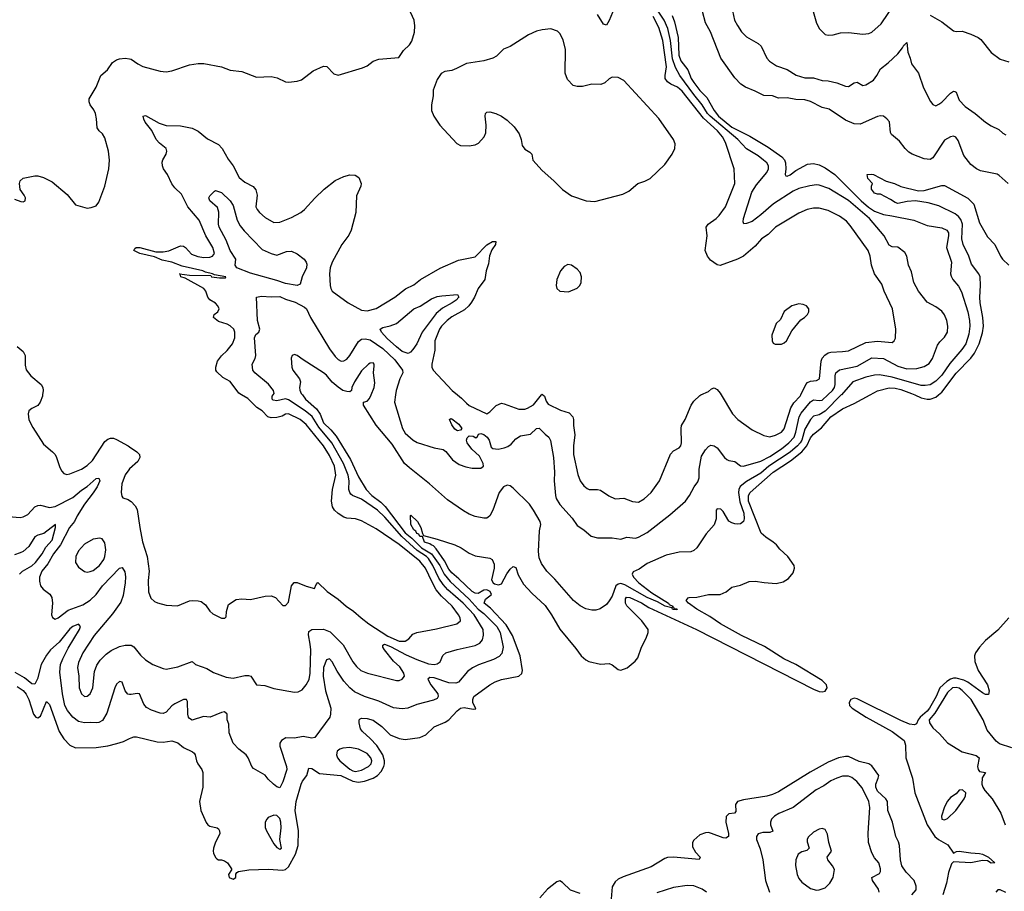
# Model space of a CAD drawing. Header units: inches. Extents: x 1473912 to 1647258, y 640388 to 773423.
# Tile 223 of 256: x 1489246 to 1495999, y 726595 to 732573. Entities that reach past the tile are written whole.
import ezdxf

# ---------------------------------------------------------------- set-up
doc = ezdxf.new("R2010")
doc.units = ezdxf.units.IN
doc.header["$MEASUREMENT"] = 0
for name, color, linetype in [('B4782', 7, 'Continuous'), ('B4783', 7, 'Continuous'), ('B4792', 7, 'Continuous'), ('B4793', 7, 'Continuous')]:
    doc.layers.add(name, color=color, linetype=linetype)

msp = doc.modelspace()

# ---------------------------------------------------------------- linework, layer by layer
at = {"layer": 'B4782', "color": 5}
for points, elevation in [([(1489403.7, 730000), (1489402.6, 729990), (1489387.2, 729950), (1489370, 729927.4), (1489330, 729906), (1489310.1, 729889.9), (1489304.3, 729870), (1489309.5, 729829.5), (1489336.2, 729776.2), (1489410, 729660.9), (1489472.4, 729610), (1489488.5, 729590), (1489499.5, 729570), (1489522, 729502), (1489535.8, 729475.8), (1489550, 729460.7), (1489570, 729453.4), (1489590, 729458.4), (1489670, 729491.2), (1489710, 729515.9), (1489745, 729550), (1489830, 729678.7), (1489850, 729696), (1489870, 729702.7), (1489890, 729702.7), (1489910, 729694), (1489990.4, 729650), (1490000, 729643.4)], 780), ([(1490000, 729491.9), (1489993.7, 729486.3), (1489969.4, 729450.6), (1489947.4, 729390), (1489941.6, 729330), (1489945.8, 729305.8), (1489953.7, 729293.7), (1489990, 729282), (1490000, 729274.9)], 780), ([(1489170, 729166), (1489250, 729159.3), (1489270, 729162.7), (1489301.8, 729178.2), (1489350, 729231.1), (1489370, 729241.5), (1489390, 729242.9), (1489450, 729226.8), (1489490, 729234.6), (1489610, 729295.9), (1489670, 729346.3), (1489710, 729370.6), (1489770, 729425), (1489790, 729428.5), (1489795.4, 729410), (1489777.3, 729370), (1489751.3, 729328.7), (1489690.7, 729250), (1489640.2, 729170), (1489621.7, 729130), (1489588.1, 729090), (1489526.2, 728970), (1489478.9, 728910), (1489438.6, 728841.4), (1489399, 728790), (1489382.6, 728750), (1489382.4, 728722.4), (1489389.2, 728689.2), (1489407.1, 728667.1), (1489452.5, 728632.5), (1489467, 728610), (1489470.3, 728570.3), (1489464.9, 728490), (1489472.4, 728472.4), (1489490, 728461.6), (1489510, 728470.4), (1489577.9, 728522.1), (1489679.3, 728560.7), (1489730, 728590.8), (1489770.3, 728629.7), (1489814.5, 728690), (1489930, 728810.3), (1489950, 728814.9), (1489966.4, 728786.4), (1489971.5, 728751.5), (1489970.7, 728710), (1489956.4, 728623.6), (1489941, 728579), (1489882.6, 728497.4), (1489757.7, 728350), (1489679.2, 728230), (1489650, 728163.7), (1489642.9, 728130), (1489651.3, 728070), (1489655, 727990), (1489669.5, 727949.5), (1489690, 727931.7), (1489710, 727932.9), (1489729.8, 727950.2), (1489739.3, 727970), (1489747, 727990), (1489758.3, 728101.7), (1489775.2, 728144.8), (1489799, 728181), (1489839.7, 728220.3), (1489874.7, 728245.3), (1489930, 728272.8), (1489970, 728283.5), (1490000, 728282.7)], 760), ([(1489246, 728770), (1489265.4, 728790), (1489330, 728827.8), (1489355.6, 728850), (1489400.1, 728910), (1489425.8, 728954.2), (1489470, 729002.8), (1489492.8, 729090), (1489490.8, 729110.8), (1489411.4, 729048.6), (1489370, 729037.3), (1489350, 729025.8), (1489310, 728960.6), (1489270, 728926.4), (1489250, 728916.3), (1489210, 728903.5)], 740), ([(1490000, 727945.2), (1489987, 727947), (1489969.1, 727970), (1489950.2, 728030.2), (1489930, 728034.4), (1489910, 728014.9), (1489898, 727990), (1489843.3, 727816.7), (1489814.7, 727765.3), (1489790, 727752.1), (1489770, 727749.3), (1489730, 727753.4), (1489690, 727750.2), (1489650, 727759.2), (1489610, 727790.2), (1489575.2, 727835.2), (1489556, 727870), (1489539.1, 727950), (1489521.9, 728098.1), (1489527.2, 728150), (1489541.9, 728190), (1489578.2, 728261.8), (1489656.3, 728390), (1489662.6, 728410), (1489650, 728426.4), (1489610, 728411.8), (1489590, 728394.3), (1489516, 728304), (1489458.1, 728250), (1489430, 728214.6), (1489394.2, 728150), (1489367.4, 728052.6), (1489350, 728015.8), (1489330, 728017.6), (1489278.3, 728058.3), (1489215.9, 728095.9)], 740), ([(1489230, 728000.3), (1489270, 727971.1), (1489290, 727947.6), (1489309.7, 727910), (1489340.4, 727810), (1489357, 727790), (1489370, 727784.2), (1489390, 727795.5), (1489430, 727895.5), (1489450, 727874.9), (1489515.9, 727690), (1489550, 727640.6), (1489590, 727597.5), (1489630, 727579.3), (1489770, 727582), (1489850, 727593), (1489912.3, 727607.7), (1489958.6, 727621.4), (1490000, 727642.2)], 720)]:
    msp.add_lwpolyline(points, dxfattribs=dict(at, elevation=elevation))
at = {"layer": 'B4782', "color": 5, "elevation": 780}
msp.add_lwpolyline([(1489796.9, 729016.9), (1489750, 729009.7), (1489690, 728976.4), (1489650, 728931.1), (1489630.2, 728890), (1489629, 728850), (1489650, 728817), (1489690, 728787.6), (1489710, 728783.6), (1489730, 728787.2), (1489750, 728795.9), (1489794.4, 728830), (1489824, 728870), (1489831.2, 728890), (1489836.5, 728936.5), (1489830, 728984), (1489811.3, 729011.3)], close=True, dxfattribs=at)
at = {"layer": 'B4783', "color": 5}
for points, elevation in [([(1489210, 731342.6), (1489254.7, 731325.3), (1489270, 731324.4), (1489284, 731330), (1489285.1, 731350), (1489276.9, 731370), (1489249.2, 731409.2), (1489244.5, 731450), (1489250, 731468.2), (1489270, 731484.9), (1489350, 731502), (1489370, 731502.3), (1489410, 731491.6), (1489470, 731461.1), (1489572.8, 731372.8), (1489630, 731304), (1489710, 731280.5), (1489735.9, 731284.1), (1489770, 731296.3), (1489790, 731321), (1489829.8, 731430.2), (1489857.7, 731550), (1489862.7, 731610), (1489855, 731670), (1489830, 731762.7), (1489814.7, 731790), (1489791.4, 731811.4), (1489778.7, 731830), (1489773.6, 731893.6), (1489765.7, 731930), (1489754.9, 731954.9), (1489729.7, 731990), (1489722, 732010), (1489723.1, 732030), (1489770.9, 732110), (1489802.9, 732190), (1489849.4, 732230), (1489881.8, 732278.2), (1489910, 732296.5), (1489930, 732303.6), (1489970, 732307.9), (1490000, 732303.7)], 820), ([(1489230, 730331.3), (1489270, 730296.5), (1489283.2, 730270), (1489282.8, 730202.7), (1489291.5, 730171.5), (1489323.1, 730130), (1489394.6, 730070), (1489404, 730050), (1489406.9, 730030), (1489403.7, 730000)], 780)]:
    msp.add_lwpolyline(points, dxfattribs=dict(at, elevation=elevation))
at = {"layer": 'B4792', "color": 5}
for points, elevation in [([(1490000, 729274.9), (1490010, 729267.7), (1490039.3, 729239.3), (1490052.8, 729212.8), (1490069.2, 729089.2), (1490088.9, 728991.1), (1490121.6, 728890), (1490133.4, 728790), (1490127.3, 728727.3), (1490129.1, 728649.1), (1490146, 728606), (1490170, 728582), (1490192.3, 728572.3), (1490250, 728558.4), (1490327.5, 728552.5), (1490410, 728586), (1490430, 728590.4), (1490470, 728588), (1490490, 728581.6), (1490519.7, 728559.7), (1490550, 728516.3), (1490570, 728497.1), (1490630, 728467.7), (1490652.9, 728467.1), (1490663.1, 728476.9), (1490665.6, 728514.4), (1490678.6, 728561.4), (1490730, 728597.1), (1490770, 728601.1), (1490830, 728596), (1490930, 728618.7), (1490970, 728621.1), (1491000.7, 728610), (1491050, 728556), (1491070, 728554.8), (1491090, 728578), (1491110.8, 728689.2), (1491127.9, 728712.1), (1491150, 728713.6), (1491210, 728687.1), (1491268.9, 728671.1), (1491280.2, 728699.8), (1491290, 728712), (1491354.9, 728650), (1491430, 728598.2), (1491485.4, 728550), (1491535.7, 728515.7), (1491587.4, 728470), (1491641.8, 728430), (1491770, 728345.8), (1491850, 728309.6), (1491890, 728311.5), (1491914.5, 728325.4), (1491942.7, 728357.3), (1491969.8, 728370.2), (1492104.9, 728395.1), (1492243.7, 728430), (1492269.6, 728450), (1492267.4, 728470), (1492256.2, 728490), (1492211.7, 728550), (1492139.9, 728619.9), (1492103.2, 728663.2), (1492074.1, 728714.1), (1492030, 728811.1), (1491990, 728860.1), (1491850, 728974.2), (1491690, 729080.3), (1491590, 729136.4), (1491550, 729149.7), (1491490, 729154.8), (1491470, 729161), (1491430, 729187.1), (1491405.7, 729210), (1491391.7, 729231.7), (1491384.5, 729270), (1491392.5, 729350), (1491414.3, 729450), (1491404.5, 729510), (1491370, 729584), (1491330, 729649.1), (1491210, 729795.9), (1491170, 729831.5), (1491090, 729870.5), (1491070, 729867.7), (1491045.7, 729854.3), (1491010, 729844.5), (1490970, 729841.6), (1490948, 729848), (1490910, 729889.8), (1490872.2, 729912.2), (1490810, 729974.3), (1490768, 730000)], 780), ([(1490000, 728282.7), (1490010, 728282.4), (1490030, 728271.5), (1490075.3, 728215.3), (1490110, 728182.4), (1490158.8, 728150), (1490230, 728122), (1490250, 728119.1), (1490330, 728134.9), (1490430, 728171), (1490451, 728151), (1490530, 728123.8), (1490576.1, 728096.1), (1490663.1, 728063.1), (1490710, 728057.1), (1490790, 728074.9), (1490815.5, 728075.5), (1490830.8, 728070), (1490870, 728011), (1490927.4, 728007.4), (1490990, 727986.3), (1491130, 727961.5), (1491156.3, 727963.7), (1491182.7, 727977.3), (1491211.3, 728010), (1491232.6, 728047.4), (1491239.5, 728090), (1491241.9, 728250), (1491239.6, 728290), (1491226.4, 728353.6), (1491230, 728376.4), (1491250, 728391.4), (1491330, 728392.8), (1491374.7, 728374.7), (1491465.2, 728285.2), (1491530, 728168.9), (1491555.6, 728135.6), (1491586.4, 728110), (1491631.8, 728091.8), (1491830, 728041.1), (1491850, 728041.3), (1491870, 728050.4), (1491885.1, 728070), (1491879.8, 728090), (1491853.5, 728133.5), (1491810, 728173.7), (1491748.6, 728250), (1491736.4, 728270), (1491736, 728284), (1491748, 728290), (1491790, 728273.5), (1491896.7, 728216.7), (1491970, 728183.6), (1492050, 728153.9), (1492090, 728149.4), (1492110, 728155.6), (1492130.7, 728169.3), (1492149, 728211), (1492169.1, 728230.9), (1492245.8, 728254.2), (1492370, 728281.7), (1492402.5, 728297.5), (1492419.4, 728320.6), (1492427.6, 728352.4), (1492424.7, 728390), (1492363.9, 728490), (1492288.7, 728570), (1492183.4, 728663.4), (1492150, 728699.1), (1492121.5, 728741.5), (1492080.7, 728830), (1492050, 728876.6), (1492036.8, 728890), (1491972.8, 728932.8), (1491867.4, 729027.4), (1491750, 729161.5), (1491700.2, 729210), (1491590, 729283.7), (1491529.5, 729309.5), (1491518.3, 729318.3), (1491509.8, 729330), (1491504.2, 729350), (1491505.1, 729410), (1491498.1, 729450), (1491468.1, 729530), (1491386.4, 729670), (1491298, 729778), (1491251.4, 729851.4), (1491203.7, 729890), (1491090, 729966.2), (1491068.4, 729971.6), (1491010, 729958), (1490984.1, 729964.1), (1490977.6, 729970), (1490978, 729990), (1490985.6, 730000)], 760), ([(1491184.8, 730000), (1491207.1, 729970), (1491282.8, 729902.8), (1491307.2, 729867.2), (1491330, 729808.5), (1491380.8, 729760.8), (1491417.4, 729717.4), (1491516, 729556), (1491570, 729437.8), (1491622.9, 729350), (1491660.6, 729310), (1491722.8, 729262.8), (1491753.3, 729233.3), (1491890, 729053.3), (1491935.9, 729015.9), (1492002.1, 728950), (1492070, 728910), (1492127.5, 728830), (1492157.5, 728770), (1492199, 728719), (1492330, 728599.3), (1492390, 728530.9), (1492430, 728500.8), (1492518.5, 728410), (1492542.5, 728370), (1492563.2, 728270), (1492553.1, 728226.9), (1492534.4, 728205.6), (1492496, 728184), (1492392.5, 728147.5), (1492351.6, 728128.4), (1492318, 728102), (1492256.1, 728030), (1492238.4, 728021.6), (1492190, 728024.5), (1492090, 728059.1), (1492058.3, 728061.7), (1492045.7, 728050), (1492065.7, 728010), (1492113.5, 727950), (1492117.3, 727930), (1492110, 727916.5), (1492085.1, 727905.1), (1491970, 727875.6), (1491908.4, 727851.6), (1491870, 727845.2), (1491810, 727853.7), (1491710, 727898.1), (1491610, 727930.1), (1491543.4, 727963.4), (1491510.1, 727990.1), (1491470, 728036.5), (1491423.8, 728103.8), (1491390, 728168.4), (1491372, 728190), (1491350, 728182.4), (1491330.6, 728129.4), (1491327.9, 728070), (1491344.4, 727970), (1491379.5, 727850), (1491378.4, 727810), (1491373.1, 727790), (1491269.7, 727650.3), (1491250, 727644.9), (1491190, 727655.9), (1491130, 727644.8), (1491072.5, 727647.5), (1491041.6, 727630), (1491031.2, 727610), (1491029.7, 727590), (1491075.3, 727450), (1491078, 727430), (1491050, 727346), (1491030, 727304.7), (1491010, 727311), (1490986, 727330), (1490950, 727362.8), (1490930, 727390.7), (1490850, 727436), (1490838.8, 727450), (1490813, 727510), (1490799.1, 727530), (1490750, 727570.4), (1490711.5, 727611.5), (1490681.8, 727681.8), (1490681.1, 727741.1), (1490670.3, 727770.2), (1490668.8, 727810), (1490650, 727826.3), (1490630, 727822.3), (1490552, 727790), (1490507.2, 727792.8), (1490430, 727768.9), (1490410, 727781.1), (1490404.7, 727790), (1490399.7, 727810), (1490397.6, 727897.6), (1490390, 727910.4), (1490370.3, 727910.3), (1490310, 727881), (1490290, 727866.6), (1490250, 727822.6), (1490230, 727814.3), (1490210, 727816.6), (1490150, 727836.3), (1490115, 727855), (1490098.5, 727878.5), (1490068.2, 727948.2), (1490052.3, 727952.3), (1490010, 727943.8), (1490000, 727945.2)], 740), ([(1490000, 727642.2), (1490010, 727647.2), (1490030, 727653.7), (1490046.6, 727653.4), (1490190, 727621.1), (1490230, 727618.4), (1490290, 727626), (1490310, 727621.1), (1490330, 727612.9), (1490370, 727580.3), (1490431.8, 727551.8), (1490442, 727542), (1490450.5, 727530), (1490458, 727490), (1490467.2, 727470), (1490494.9, 727430), (1490503.1, 727410), (1490502, 727310), (1490478.5, 727210), (1490488.9, 727148.9), (1490525.7, 727065.7), (1490537.3, 727050), (1490550, 727041.6), (1490601, 727030), (1490610, 727024), (1490617.6, 727010), (1490619.5, 726990), (1490589.2, 726930.8), (1490576, 726890), (1490572.2, 726870), (1490576.2, 726856.2), (1490590, 726826), (1490598.5, 726818.5), (1490610, 726810.8), (1490630, 726810.7), (1490650, 726802.8), (1490670.8, 726790), (1490686, 726770), (1490698, 726750), (1490698, 726742), (1490678, 726710), (1490682, 726690), (1490710, 726678), (1490728, 726690), (1490728, 726712), (1490735.3, 726724.7), (1490746, 726730), (1490817.7, 726742.3), (1490950, 726747.7), (1491050, 726740.8), (1491070, 726745.5), (1491090, 726762.5), (1491136.9, 726850), (1491156.1, 726910), (1491157.4, 727010), (1491136.4, 727150), (1491142.3, 727210), (1491176.9, 727330), (1491185.8, 727350), (1491214.6, 727390), (1491230, 727438.4), (1491250, 727438), (1491303.4, 727403.4), (1491448.9, 727388.9), (1491530, 727351.3), (1491570, 727344), (1491610, 727350.4), (1491670, 727371.6), (1491699.6, 727390), (1491724.6, 727415.4), (1491744.6, 727450), (1491748.9, 727470), (1491748.3, 727490), (1491736.1, 727530), (1491695, 727595), (1491650, 727643.7), (1491597.6, 727690), (1491584.2, 727710), (1491574.7, 727750), (1491575.1, 727770), (1491581.8, 727778.2), (1491590, 727782.6), (1491630, 727780.6), (1491670, 727769.3), (1491730, 727724.7), (1491788.1, 727668.1), (1491850, 727641.8), (1491890, 727635), (1491990, 727648.7), (1492032.6, 727667.4), (1492090, 727723.9), (1492165, 727755), (1492189.9, 727770.1), (1492246.5, 727833.5), (1492270, 727850.2), (1492294.7, 727854.7), (1492356.4, 727843.6), (1492374, 727846), (1492355.1, 727890), (1492353.6, 727910), (1492360.9, 727930), (1492470, 728010.2), (1492508.1, 728031.9), (1492550, 728047), (1492669.8, 728070.2), (1492691.3, 728088.7), (1492693.9, 728110), (1492679.7, 728210), (1492626.7, 728350), (1492583, 728423), (1492475.6, 728535.6), (1492432.5, 728570), (1492441.7, 728598.3), (1492483.1, 728630), (1492473.1, 728650), (1492450, 728662.8), (1492430, 728660.8), (1492390, 728637), (1492370, 728639.7), (1492350, 728651), (1492258.5, 728738.5), (1492210, 728778), (1492190, 728803.8), (1492160.8, 728860.8), (1492103.7, 728943.7), (1492083.6, 728963.6), (1492067.2, 728970), (1492059, 728979), (1492023.4, 728990), (1492008.3, 729028.3), (1491990, 729028.4), (1491983.3, 729043.3), (1491970, 729049.9), (1491963.7, 729063.7), (1491950, 729073), (1491929.9, 729110), (1491926.6, 729173.4), (1491930, 729174.8), (1491974, 729130), (1491996.4, 729090), (1492007.9, 729047.9), (1492016, 729036), (1492110, 729010.7), (1492230.3, 728970.3), (1492274.8, 728950), (1492330, 728913.4), (1492370, 728896.3), (1492470, 728880.5), (1492486.8, 728870), (1492499.6, 728839.6), (1492501.5, 728810), (1492482.6, 728730), (1492494.3, 728710), (1492503.5, 728703.5), (1492530, 728696.3), (1492550, 728704.4), (1492587.3, 728772.7), (1492610, 728803.7), (1492630, 728823), (1492650, 728816), (1492664.9, 728764.9), (1492701.4, 728701.4), (1492758.5, 728638.5), (1492850, 728554.3), (1492894.4, 728490), (1492951.9, 728391.9), (1493061, 728261), (1493097.1, 728210), (1493130, 728181.6), (1493150, 728170.6), (1493230, 728153.4), (1493290, 728157.3), (1493310, 728147.7), (1493350, 728116.3), (1493370, 728110.7), (1493411.9, 728128.1), (1493467.2, 728172.8), (1493484.8, 728195.2), (1493512, 728270), (1493543.6, 728330), (1493557.6, 728370), (1493556.9, 728390), (1493514.3, 728450), (1493410, 728553.7), (1493400.6, 728570), (1493400.3, 728599.7), (1493408, 728612), (1493429.9, 728610.1), (1493510, 728572.3), (1493561.5, 728541.5), (1493888.7, 728390), (1494690, 727981.4), (1494730, 727964.9), (1494750, 727962.6), (1494770, 727968.1), (1494784.1, 727990), (1494780.7, 728010), (1494750, 728039.9), (1494570, 728149.4), (1494488.2, 728188.2), (1494354.5, 728274.5), (1494197.3, 728350), (1494053.7, 728430), (1493979.1, 728479.1), (1493889.9, 728530), (1493834.3, 728570), (1493817.6, 728590), (1493830, 728607.7), (1493838, 728610), (1493890, 728612), (1493969.7, 728630.2), (1494049.6, 728630.4), (1494091.7, 728648.3), (1494130, 728680.7), (1494190, 728695.5), (1494250, 728719.1), (1494290, 728723), (1494352.1, 728712.1), (1494433.4, 728706.6), (1494482.5, 728717.5), (1494519.1, 728740.9), (1494550, 728778), (1494560.7, 728810), (1494558.7, 728830), (1494513.8, 728890), (1494460.5, 728940.5), (1494437.5, 728970), (1494414.5, 728990), (1494362.6, 729022.6), (1494332.1, 729052.1), (1494245.7, 729270), (1494245.6, 729310), (1494256.2, 729330), (1494413.9, 729470), (1494532.4, 729547.6), (1494610.5, 729609.5), (1494645.5, 729650), (1494670, 729705), (1494689.9, 729730), (1494745.6, 729774.4), (1494810, 729850.1), (1494890, 729904.6), (1494970, 729941.3), (1495080.3, 730000)], 720), ([(1494881.6, 730000), (1494880.9, 729999.1), (1494770, 729886.9), (1494730, 729863.7), (1494690, 729852.6), (1494670, 729831.5), (1494630, 729765.5), (1494610, 729688.3), (1494599.9, 729670), (1494580.9, 729650), (1494530, 729605.8), (1494383.8, 729510), (1494330, 729462.6), (1494230, 729404.6), (1494188.7, 729371.3), (1494178.6, 729350), (1494176.8, 729330), (1494185.7, 729265.7), (1494212.6, 729187.4), (1494214.6, 729150), (1494209.6, 729130), (1494190, 729116), (1494170, 729113.1), (1494150, 729114.6), (1494130, 729123.1), (1494110, 729133.1), (1494070, 729200.3), (1494055.4, 729215.4), (1494030, 729218.5), (1494023.5, 729210), (1494022, 729150), (1494010, 729107.7), (1493954.2, 729045.8), (1493890, 728950.6), (1493870, 728932.7), (1493850, 728922.4), (1493770, 728920.3), (1493680.5, 728899.5), (1493550, 728843.2), (1493496, 728804), (1493454.3, 728785.7), (1493446.2, 728770), (1493455.5, 728750), (1493493.5, 728710), (1493582.6, 728642.6), (1493695.5, 728570), (1493701.3, 728561.3), (1493726, 728550), (1493722.7, 728542.7), (1493730, 728542.7), (1493734.2, 728534.2), (1493750, 728532.5), (1493755.4, 728530), (1493754.3, 728525.7), (1493730, 728527.9), (1493723.1, 728530), (1493719, 728539), (1493672.2, 728550), (1493619.5, 728579.5), (1493549.5, 728610), (1493396, 728696), (1493370, 728705.4), (1493350, 728702.2), (1493335.9, 728690), (1493310, 728618), (1493290, 728587.7), (1493270, 728563), (1493228.1, 728531.9), (1493197.7, 728522.3), (1493170, 728522.4), (1493130, 728532.4), (1493090, 728552.4), (1493043.7, 728590), (1492916.1, 728736.1), (1492861.1, 728790), (1492824.2, 728844.2), (1492810, 728882.8), (1492805.2, 728925.2), (1492811.8, 729068.2), (1492820.3, 729110), (1492816.5, 729130), (1492770.9, 729210), (1492742.1, 729250), (1492630, 729360.8), (1492610, 729374.8), (1492590, 729379.8), (1492564.4, 729370), (1492535.7, 729330), (1492491.8, 729210), (1492470.5, 729169.5), (1492459.4, 729160.6), (1492450, 729154.3), (1492430, 729153.6), (1492370, 729164.7), (1492330, 729181.1), (1492290, 729204.6), (1492180.6, 729280.6), (1492056.9, 729390), (1491918.9, 729498.9), (1491885.6, 729530), (1491801.8, 729661.8), (1491690, 729792.4), (1491604.4, 729930), (1491604.9, 729950), (1491630, 729956.9), (1491645.5, 729974.5), (1491656, 730000)], 740), ([(1491824.4, 730000), (1491816, 729950), (1491871.3, 729770), (1491890, 729737.6), (1491944.4, 729690), (1491972.1, 729672.1), (1492090, 729636.5), (1492150, 729624.9), (1492170, 729610.4), (1492214, 729554), (1492261.5, 729521.5), (1492305.3, 729505.2), (1492350, 729496.5), (1492410, 729497.6), (1492427, 729510), (1492424.7, 729530), (1492399.1, 729579.1), (1492347.5, 729627.5), (1492316.3, 729670), (1492311.6, 729690), (1492315.9, 729704.1), (1492330, 729719.5), (1492356.1, 729716.1), (1492374, 729706), (1492386.8, 729713.2), (1492393.2, 729730), (1492410, 729733.8), (1492430, 729727.1), (1492452.3, 729710), (1492466.9, 729690), (1492480.7, 729640.7), (1492491.7, 729631.7), (1492528.2, 729628.2), (1492570, 729636.2), (1492594.2, 729645.8), (1492617.8, 729662.2), (1492650, 729698), (1492682, 729718), (1492750, 729730.2), (1492790, 729769.1), (1492810, 729771.3), (1492850, 729729.2), (1492876, 729710), (1492887.8, 729687.8), (1492906.9, 729570), (1492914.5, 729470), (1492912.4, 729410), (1492920.1, 729310), (1492925.7, 729290), (1492950, 729246.7), (1493034.7, 729154.7), (1493070, 729103.1), (1493114.4, 729074.4), (1493164.9, 729030), (1493210, 729020.2), (1493310, 729019.5), (1493370, 729008.9), (1493410, 729023.6), (1493470, 729017.3), (1493490, 729022.7), (1493550, 729056.1), (1493704.1, 729175.9), (1493812.8, 729270), (1493841.1, 729310), (1493871.2, 729370), (1493897.5, 729402.5), (1493905.5, 729430), (1493907, 729490), (1493921.8, 729578.2), (1493950, 729623), (1493970, 729644.9), (1493986.3, 729653.7), (1494010, 729650.4), (1494030, 729635.8), (1494081.1, 729570), (1494096.7, 729556.7), (1494110, 729549), (1494150, 729543.7), (1494190, 729514), (1494210, 729511.1), (1494330, 729545.7), (1494390, 729576.4), (1494471.9, 729630), (1494522.4, 729670), (1494557.3, 729710), (1494570, 729742.7), (1494592, 729850), (1494605.1, 729874.9), (1494670, 729953), (1494690, 729965.1), (1494730, 729960.1), (1494750, 729964.2), (1494788.4, 730000)], 760), ([(1492248.4, 730000), (1492276.8, 729976.8), (1492310, 729942.5), (1492330, 729926.8), (1492449.4, 729870.6), (1492470, 729883.8), (1492513.5, 729926.5), (1492550, 729942.3), (1492570, 729939), (1492670, 729901.8), (1492710, 729901.8), (1492730, 729907.5), (1492770, 729932.4), (1492825.6, 730000)], 780), ([(1492835.3, 730000), (1492845.3, 729990), (1492856.8, 729956.8), (1492870, 729936.9), (1492955.2, 729895.2), (1493015.3, 729875.3), (1493040.2, 729850), (1493045.4, 729830), (1493045, 729790), (1493053.4, 729726.6), (1493043.8, 729650), (1493044.1, 729590), (1493074.2, 729454.2), (1493091, 729411), (1493115.6, 729375.6), (1493137.8, 729357.8), (1493151.6, 729351.6), (1493210, 729351.3), (1493230, 729345.8), (1493287, 729307), (1493330, 729287.1), (1493390, 729290.3), (1493450, 729269.2), (1493490, 729264), (1493530, 729286.5), (1493576.4, 729330), (1493635.4, 729410), (1493710, 729592.2), (1493730, 729616.9), (1493770, 729635.3), (1493781, 729650), (1493785, 729670), (1493781.9, 729770), (1493785.9, 729790), (1493809.9, 729830.1), (1493852.2, 729930), (1493870, 729956.1), (1493910, 729996), (1493918.7, 730000)], 780), ([(1494057.5, 730000), (1494135.3, 729870), (1494171.5, 729831.5), (1494270, 729760.2), (1494350, 729720.3), (1494390, 729711.8), (1494430, 729724), (1494470, 729744.9), (1494490, 729766.5), (1494535.4, 729910), (1494555.5, 729944.5), (1494599.4, 729990), (1494604.2, 730000)], 780), ([(1495385.2, 730000), (1495430, 729979.9), (1495470, 729969.2), (1495490.3, 729969.7), (1495530, 729984.5), (1495548.6, 730000)], 720), ([(1490000, 729643.4), (1490048.7, 729610), (1490067.2, 729590), (1490070.3, 729569.7), (1490057.5, 729542.5), (1490000, 729491.9)], 780), ([(1496030, 728470.6), (1495954.5, 728385.5), (1495870, 728314.3), (1495828.9, 728270), (1495801.6, 728230), (1495794.8, 728210), (1495797.5, 728170), (1495819.8, 728110), (1495885, 728010), (1495896.1, 727970), (1495890, 727944.5), (1495870, 727945.1), (1495850, 727955), (1495749, 728029), (1495722.6, 728042.6), (1495670, 728056.7), (1495650, 728056.7), (1495630, 728050.2), (1495605.3, 728034.7), (1495558, 727990), (1495531.3, 727930), (1495485.9, 727850), (1495470.4, 727829.6), (1495422.4, 727790), (1495407.8, 727770), (1495396.5, 727743.5), (1495383.4, 727736.6), (1495350, 727741.2), (1495290, 727765.3), (1494990, 727915), (1494970, 727918.5), (1494947.4, 727910), (1494934.8, 727890), (1494937.4, 727870), (1494955.2, 727850), (1495052.4, 727790), (1495230.6, 727690.6), (1495312.7, 727630), (1495322.1, 727597.9), (1495323.8, 727510), (1495369, 727371), (1495385.4, 727270), (1495470.1, 727050.1), (1495523.2, 726970), (1495548.5, 726950), (1495612.7, 726912.7), (1495650, 726857.3), (1495671.3, 726868.7), (1495689.8, 726870.2), (1495770, 726857.6), (1495830, 726855.2), (1495850.5, 726850), (1495890.4, 726830), (1495934.8, 726790), (1495910, 726788.1), (1495883.7, 726803.7), (1495850, 726806.9), (1495769.3, 726789.3), (1495650, 726798), (1495636.7, 726783.3), (1495615.7, 726724.3), (1495603.5, 726650), (1495576.8, 726570)], 720), ([(1496050, 727578.7), (1495967.3, 727607.3), (1495943.7, 727623.7), (1495880.9, 727700.9), (1495853.4, 727770), (1495772.8, 727910), (1495710, 727972.8), (1495690, 727988.1), (1495670, 727993.5), (1495644.9, 727990), (1495610, 727959.4), (1495522.7, 727817.3), (1495484.3, 727770), (1495486.5, 727750), (1495510, 727715), (1495554.1, 727674.1), (1495610, 727612.6), (1495710, 727551.7), (1495805.5, 727525.5), (1495826, 727510), (1495816.3, 727450), (1495818.8, 727430), (1495830, 727416), (1495870.7, 727410), (1495847.7, 727372.3), (1495844.9, 727330), (1495852, 727310), (1495865.4, 727285.4), (1495914.9, 727230), (1495974.8, 727130), (1496006, 727050)], 740), ([(1495364.2, 726570), (1495394.3, 726605.7), (1495395.8, 726630), (1495379.9, 726670), (1495326.1, 726726), (1495296.6, 726770), (1495287, 726810), (1495279.5, 726910), (1495273.3, 726933.3), (1495254.5, 726970), (1495233.1, 727070), (1495200.1, 727150), (1495198.6, 727210), (1495185.6, 727230), (1495130, 727281.9), (1495117.7, 727310), (1495118, 727330), (1495135.1, 727370), (1495138.6, 727390), (1495090, 727455), (1495070.7, 727470), (1495004.6, 727484.6), (1494930, 727519), (1494910, 727519.5), (1494862.4, 727510), (1494790, 727480.5), (1494667.5, 727412.5), (1494450, 727277.6), (1494410, 727258), (1494370, 727247.1), (1494210, 727223.1), (1494170, 727211.6), (1494156.5, 727190), (1494157.6, 727142.4), (1494148.3, 727131.7), (1494110, 727125.3), (1494091, 727109), (1494089.5, 727070), (1494108.5, 726991.5), (1494106.8, 726970), (1494090, 726959.5), (1494070, 726960.5), (1493990, 726991.6), (1493970, 726997.6), (1493950, 726996.9), (1493910, 726982.4), (1493870, 726945.1), (1493860.9, 726930), (1493860.7, 726900.7), (1493882.2, 726862.2), (1493912.7, 726830), (1493906, 726814), (1493730, 726829.8), (1493690, 726827), (1493670, 726819.3), (1493577.4, 726762.6), (1493385.2, 726694.8), (1493350, 726678), (1493330, 726659.8), (1493310, 726626), (1493302.6, 726542.6)], 720), ([(1495141.1, 726590), (1495136.4, 726610), (1495095.8, 726670), (1495091.6, 726690), (1495142.8, 726717.2), (1495149.7, 726730), (1495150.9, 726750), (1495139.7, 726790), (1495110, 726825.1), (1495090, 726859.3), (1495068.5, 726930), (1495066.1, 726993.9), (1495077.1, 727170), (1495069.8, 727209.8), (1495023.7, 727303.7), (1494987.6, 727347.6), (1494954.5, 727374.5), (1494930, 727383.5), (1494890, 727383.5), (1494850, 727371.6), (1494810, 727352.7), (1494761.2, 727318.8), (1494708.9, 727290), (1494550, 727170.6), (1494452.5, 727127.5), (1494424.2, 727110), (1494402.8, 727090), (1494395.5, 727070), (1494396.5, 727050), (1494411.7, 727008.3), (1494390, 726998.9), (1494343, 726997), (1494310.5, 726990), (1494299.6, 726970), (1494300.7, 726950), (1494325.1, 726885.1), (1494342.6, 726810), (1494361.5, 726670), (1494389.3, 726590)], 740), ([(1493090, 726579.7), (1493023.5, 726603.5), (1492970, 726655.6), (1492950, 726666), (1492930, 726659.7), (1492866.7, 726610), (1492814.2, 726550)], 720), ([(1493957.7, 726590), (1493926, 726610), (1493870, 726632.5), (1493824.3, 726635.7), (1493730, 726619.8), (1493615.8, 726584.2)], 740), ([(1496010, 726587), (1495970, 726605.1), (1495955.2, 726604.8), (1495940.5, 726590)], 740)]:
    msp.add_lwpolyline(points, dxfattribs=dict(at, elevation=elevation))
for points, elevation in [([(1492250, 729754), (1492230, 729765.2), (1492210, 729793), (1492193.2, 729830), (1492203.3, 729836.7), (1492210, 729835.6), (1492258.4, 729798.4), (1492278.3, 729770), (1492270, 729757.6)], 760), ([(1491510, 727580.7), (1491463, 727577), (1491442.8, 727570), (1491424.6, 727555.4), (1491418.4, 727530), (1491425.3, 727510), (1491441.3, 727490), (1491510, 727432.1), (1491530, 727421), (1491550, 727416.6), (1491590, 727425), (1491638.7, 727450), (1491656.8, 727470), (1491661.8, 727490), (1491655.4, 727510), (1491630, 727539.1), (1491570, 727570.6)], 740), ([(1495713.2, 727290), (1495690, 727289.2), (1495670, 727264), (1495630, 727237.2), (1495610, 727213.2), (1495590, 727173.2), (1495569.1, 727110), (1495571, 727090), (1495590, 727084.2), (1495610, 727094.9), (1495667.8, 727150), (1495724.7, 727230), (1495734, 727250), (1495734.3, 727270)], 740), ([(1490990, 727118), (1490950, 727101.2), (1490940.7, 727090), (1490930, 727068), (1490930, 727032), (1490938, 727010), (1490990, 726921), (1491010, 726896), (1491030, 726882.8), (1491042, 726890), (1491031.5, 726950), (1491039.7, 727030), (1491036.3, 727070), (1491030, 727094), (1491010, 727115.3)], 740), ([(1494750, 727025.2), (1494730, 727020.9), (1494690, 727000.7), (1494653, 726967), (1494646.3, 726950), (1494646.8, 726933.2), (1494660.3, 726890), (1494645.5, 726874.5), (1494610, 726865.1), (1494586.4, 726850), (1494570.4, 726810), (1494567.1, 726772.9), (1494578, 726710), (1494590, 726682), (1494610, 726658), (1494670, 726613.4), (1494710, 726602), (1494730, 726604), (1494770, 726618.8), (1494802.7, 726650), (1494824.5, 726690), (1494834.5, 726745.5), (1494821.7, 726770), (1494789.8, 726810), (1494785.4, 726830), (1494813.6, 726870), (1494796.3, 726930), (1494787.2, 726987.2), (1494770, 727019)], 760)]:
    msp.add_lwpolyline(points, close=True, dxfattribs=dict(at, elevation=elevation))
at = {"layer": 'B4793', "color": 5}
for points, elevation in [([(1490000, 732303.7), (1490010, 732302.3), (1490055.8, 732270), (1490090, 732252.4), (1490210, 732219.7), (1490250, 732214.3), (1490290, 732223.1), (1490410, 732263.1), (1490470, 732272.2), (1490510, 732272), (1490630, 732248.8), (1490690, 732225.7), (1490770, 732217.6), (1490870, 732178.9), (1490970, 732183.7), (1491013, 732173), (1491070, 732147.7), (1491090, 732144), (1491150, 732150.6), (1491180.1, 732159.9), (1491258.3, 732221.7), (1491330, 732254), (1491352.5, 732252.5), (1491401.7, 732201.7), (1491430, 732193.4), (1491598.4, 732241.6), (1491630, 732256), (1491670, 732287.3), (1491710, 732301.6), (1491845.6, 732314.4), (1491877.5, 732362.5), (1491918.7, 732401.3), (1491935.6, 732424.4), (1491953.4, 732486.6), (1491956.9, 732530), (1491951.6, 732570), (1491915.1, 732650)], 820), ([(1493323.6, 732650), (1493290, 732568.2), (1493270, 732535.8), (1493250, 732541.7), (1493208.9, 732608.9)], 780), ([(1494788.4, 730000), (1494820.6, 730030), (1494833.6, 730050), (1494838.7, 730070), (1494838.7, 730130), (1494844.5, 730150), (1494868.9, 730171.1), (1494990, 730196.4), (1495090, 730253.4), (1495170, 730248.3), (1495270, 730196.1), (1495330, 730178.8), (1495399.1, 730180.9), (1495450, 730195.2), (1495484.4, 730215.6), (1495507.2, 730250), (1495540.1, 730339.9), (1495556.6, 730363.4), (1495590, 730395.5), (1495609.6, 730430), (1495612.3, 730470), (1495605.4, 730510), (1495590, 730549.3), (1495570, 730573.6), (1495530, 730602.4), (1495470, 730636.3), (1495409.7, 730710), (1495379.2, 730770), (1495363.5, 730843.5), (1495342, 730890), (1495330.8, 730950.8), (1495317.2, 730977.2), (1495270, 731012), (1495230, 731015.6), (1495210, 731026.9), (1495174.8, 731090), (1495075.2, 731210), (1494930, 731333.8), (1494795.3, 731415.3), (1494730, 731437), (1494710, 731439.4), (1494666.4, 731433.6), (1494590, 731415), (1494550, 731397.7), (1494415.4, 731310), (1494330, 731234.9), (1494270, 731189.8), (1494230, 731174), (1494213.6, 731173.6), (1494207.2, 731187.2), (1494209.7, 731209.7), (1494267.7, 731390), (1494299.3, 731440.7), (1494370, 731525.2), (1494381.1, 731550), (1494382.2, 731570), (1494370.8, 731590), (1494348.6, 731610), (1494310, 731638.6), (1494230, 731686.3), (1494171.9, 731750), (1493982.5, 731910), (1493963.7, 731930), (1493927.8, 731987.8), (1493870, 732059.2), (1493774.7, 732190), (1493743.9, 732243.9), (1493723.9, 732303.9), (1493710.4, 732430.4), (1493691.7, 732511.7), (1493665.6, 732570), (1493612.3, 732652.3)], 760), ([(1496026.4, 731450), (1495964.5, 731504.5), (1495950, 731513.4), (1495836.4, 731536.4), (1495808, 731550), (1495770, 731580.4), (1495721.6, 731641.6), (1495683.4, 731743.4), (1495666.3, 731766.3), (1495650, 731774), (1495630, 731770.3), (1495590, 731746.3), (1495510, 731624.9), (1495490, 731614.9), (1495450, 731617.4), (1495367.7, 731650), (1495344, 731664), (1495318.4, 731690), (1495280.5, 731740.5), (1495224.9, 731784.9), (1495218.5, 731798.5), (1495211.8, 731871.8), (1495193.8, 731893.8), (1495170.4, 731910.4), (1495150, 731914), (1495130, 731908.4), (1495010, 731855.2), (1494970, 731857.7), (1494910, 731882.6), (1494798.2, 731958.2), (1494750, 731970.2), (1494670, 732012.8), (1494630, 732022.3), (1494570, 732024.5), (1494510, 732037.2), (1494450, 732033.6), (1494410, 732051.2), (1494350, 732052.4), (1494290, 732083.5), (1494224.9, 732110), (1494191.8, 732130), (1494150, 732174.3), (1494055.3, 732310), (1493984.9, 732490), (1493950.2, 732550.2), (1493930.2, 732630)], 740), ([(1494134.3, 732634.3), (1494149.3, 732570), (1494170, 732532.4), (1494196.9, 732490), (1494230, 732454.6), (1494310.7, 732410), (1494331.7, 732391.7), (1494370.6, 732310), (1494388.7, 732288.7), (1494436, 732256), (1494510, 732231.5), (1494572.6, 732192.6), (1494630, 732174.8), (1494690, 732173.6), (1494750, 732155.7), (1494790, 732154.4), (1494850, 732140.2), (1494910, 732116.2), (1494930, 732114.7), (1494970, 732140.2), (1494990, 732144.6), (1495030, 732122.6), (1495050, 732126.5), (1495101, 732159), (1495125.7, 732190), (1495150, 732235.8), (1495203.6, 732276.4), (1495270, 732339.6), (1495301.1, 732378.9), (1495310, 732399.1), (1495318, 732402), (1495330, 732417.3), (1495338, 732350), (1495353.8, 732310), (1495363.1, 732270), (1495410, 732206.4), (1495445.9, 732105.9), (1495492, 732012), (1495510, 731990.7), (1495530, 731983), (1495550, 731992.7), (1495570, 732007.2), (1495630, 732067.9), (1495650, 732081.7), (1495659.9, 732079.9), (1495670, 732076.3), (1495690, 732021.5), (1495730, 731977.3), (1495798.7, 731930), (1495870, 731870.3), (1495910, 731843.7), (1495960.5, 731820.5), (1495990, 731794), (1496010, 731782.6)], 760), ([(1494688, 732630), (1494711, 732550), (1494731.3, 732510), (1494770, 732471.3), (1494790, 732466), (1494826, 732470), (1494876.5, 732483.5), (1494930, 732484.9), (1495030, 732473), (1495070, 732477.1), (1495090, 732486.4), (1495155.5, 732544.5), (1495250, 732687)], 780), ([(1494604.2, 730000), (1494637.6, 730070), (1494650, 730084.2), (1494670, 730094.1), (1494710, 730098.4), (1494731.1, 730108.9), (1494743.1, 730230), (1494750, 730251.6), (1494767.3, 730272.7), (1494790, 730287.7), (1494810, 730293.5), (1494890, 730296.2), (1494930, 730302.6), (1495050, 730357.9), (1495130, 730367.9), (1495230, 730359.6), (1495244.7, 730370), (1495252.5, 730387.5), (1495254.8, 730450), (1495231.9, 730590), (1495175.3, 730710), (1495158.3, 730758.3), (1495110, 730829.6), (1495088.1, 730890), (1495079, 730950), (1495065.1, 730990), (1494941.8, 731161.8), (1494916.3, 731190), (1494870, 731224.2), (1494790, 731264.1), (1494730, 731280.2), (1494690, 731280.6), (1494647.9, 731272.1), (1494590, 731246.8), (1494430.3, 731150), (1494379.4, 731100.6), (1494334.9, 731070), (1494290, 731019.6), (1494210, 730951.5), (1494170, 730929.7), (1494050, 730887.6), (1494030, 730890.8), (1493984.6, 730924.6), (1493963.2, 730950), (1493948.6, 730990), (1493961.1, 731090), (1493954.3, 731150), (1493967.6, 731170), (1494023.1, 731210), (1494043.1, 731230), (1494086.2, 731290), (1494150.9, 731450), (1494147.2, 731550), (1494086.4, 731730), (1494066.4, 731770), (1494032.5, 731810), (1493936.7, 731896.7), (1493790, 732082.4), (1493757.4, 732110), (1493711.2, 732131.2), (1493690, 732146.2), (1493674.2, 732170), (1493672.9, 732190), (1493681.7, 732250), (1493657.8, 732430), (1493630, 732520.3), (1493590, 732595.7)], 780), ([(1493720.5, 732600.5), (1493738.3, 732558.3), (1493762.7, 732450), (1493766.9, 732330), (1493780.3, 732290), (1493828, 732228), (1493852, 732170), (1493870, 732141.8), (1493910, 732088), (1493960.1, 732040.1), (1494010.3, 731950), (1494040.1, 731910), (1494130, 731835.5), (1494254.9, 731774.9), (1494378.6, 731698.6), (1494472.3, 731632.3), (1494490.6, 731610.6), (1494499, 731590), (1494501.7, 731550), (1494495.4, 731510), (1494501.7, 731501.7), (1494510, 731499.3), (1494530, 731508.5), (1494570, 731538.4), (1494650, 731581.6), (1494690, 731586.9), (1494730, 731577), (1494770, 731557.1), (1494836.1, 731510), (1495018.6, 731330), (1495067.6, 731287.6), (1495110, 731259.4), (1495170, 731235.7), (1495228.4, 731228.4), (1495378.2, 731198.2), (1495470, 731162), (1495570, 731145.1), (1495606, 731130), (1495615.4, 731110), (1495616.1, 731090), (1495603.5, 731010), (1495637.8, 730910), (1495629.7, 730830), (1495633.6, 730813.6), (1495646, 730790), (1495685.2, 730745.2), (1495705.8, 730705.8), (1495749.3, 730570), (1495760.8, 730510), (1495761.8, 730470), (1495755.7, 730415.7), (1495735.5, 730350), (1495708.6, 730310), (1495624.7, 730215.3), (1495570, 730135.3), (1495530, 730092.5), (1495490, 730069.6), (1495457.1, 730062.9), (1495430, 730063.6), (1495230, 730121.9), (1495142.5, 730137.5), (1495110, 730135.4), (1495050, 730122), (1494960.8, 730090), (1494881.6, 730000)], 740), ([(1495490, 732603.1), (1495570, 732559.1), (1495650, 732496), (1495670, 732491), (1495710, 732494.8), (1495770, 732474), (1495821, 732450), (1495837.6, 732437.6), (1495908.2, 732348.2), (1495970, 732302.8), (1496030, 732284)], 780), ([(1490768, 730000), (1490750, 730011), (1490690, 730090.7), (1490639.2, 730119.2), (1490598.2, 730158.2), (1490591.3, 730170), (1490591.1, 730190), (1490603.1, 730230), (1490630, 730267.4), (1490670, 730304.4), (1490705.7, 730350), (1490721.5, 730390), (1490721.9, 730430), (1490713.9, 730450), (1490690, 730474.1), (1490670, 730485.4), (1490610, 730503.2), (1490575.4, 730530), (1490580.5, 730550), (1490604.5, 730570), (1490614, 730590), (1490604.7, 730610), (1490588.8, 730628.8), (1490550, 730651.6), (1490537.7, 730670), (1490523.5, 730710), (1490510, 730728.3), (1490380.9, 730800.9), (1490352, 730810), (1490347.5, 730827.5), (1490342, 730830), (1490410, 730819.7), (1490557.5, 730817.5), (1490562.8, 730810), (1490617.4, 730802.6), (1490650, 730801.6), (1490656.9, 730803.1), (1490660.9, 730810), (1490582.9, 730822.9), (1490569.3, 730830), (1490520.3, 730840.3), (1490502, 730850), (1490361.5, 730881.5), (1490290, 730908.7), (1490222.8, 730922.8), (1490170, 730946.2), (1490070, 730969.3), (1490029.6, 730990), (1490035.6, 731004.4), (1490044, 731010), (1490069.9, 731010.1), (1490180.3, 730980.3), (1490230, 730980.6), (1490270, 730988), (1490350, 731022.7), (1490370, 731020.1), (1490383.6, 731010), (1490423.6, 730963.6), (1490468.3, 730948.3), (1490510, 730942.3), (1490550, 730943.8), (1490569.2, 730950.8), (1490581.7, 730970), (1490569.9, 731010), (1490522, 731090), (1490476.8, 731196.8), (1490398.4, 731290), (1490355.9, 731375.9), (1490310, 731419.8), (1490290, 731446), (1490259, 731510), (1490232.7, 731550), (1490225.5, 731570), (1490224.4, 731595.6), (1490228, 731612), (1490251.6, 731650), (1490255.3, 731670), (1490250.7, 731690), (1490205, 731725), (1490182.9, 731750), (1490152.4, 731812.4), (1490107.3, 731870), (1490097.4, 731890), (1490094, 731910), (1490110, 731914.9), (1490202.9, 731862.9), (1490250, 731846), (1490350, 731844.2), (1490430, 731828.7), (1490470, 731808.7), (1490535.3, 731755.3), (1490610, 731717.4), (1490635.8, 731690), (1490676.6, 731616.6), (1490711.3, 731570), (1490751.4, 731491.4), (1490790, 731459.2), (1490847.8, 731427.8), (1490866.8, 731406.8), (1490874.5, 731370), (1490866.8, 731290), (1490874.9, 731270), (1490890.3, 731250), (1490930, 731216.1), (1490990, 731182.7), (1491030, 731184.4), (1491110, 731216.9), (1491175.1, 731250), (1491199.8, 731270), (1491270, 731348.1), (1491335.6, 731410), (1491410, 731470.2), (1491470, 731497.2), (1491510, 731509.1), (1491546.8, 731506.8), (1491571.1, 731491.1), (1491589, 731450), (1491586.4, 731430), (1491555.7, 731364.3), (1491550.8, 731250), (1491520.8, 731130), (1491503.9, 731096.1), (1491456.5, 731030), (1491390.3, 730910), (1491375.3, 730870), (1491370.4, 730830), (1491375.8, 730750), (1491379.5, 730730), (1491390.4, 730710), (1491498.8, 730630), (1491590, 730579.8), (1491630, 730577.1), (1491690, 730591.2), (1491819.6, 730670), (1491892.6, 730727.4), (1491950, 730755), (1491994.7, 730790), (1492130, 730867.8), (1492256.7, 730923.3), (1492370, 730946.4), (1492450, 731028.8), (1492490, 731052.3), (1492511.2, 731051.2), (1492510.1, 731030), (1492485.3, 730994.7), (1492467.9, 730952.1), (1492461.6, 730898.4), (1492446, 730850), (1492436.3, 730790), (1492390.1, 730730), (1492365.2, 730670), (1492345.3, 730634.7), (1492326.9, 730610), (1492296.7, 730583.3), (1492210, 730535.4), (1492177, 730510), (1492138.1, 730470), (1492125.3, 730450), (1492093.6, 730370), (1492093.2, 730306.8), (1492072.2, 730210), (1492073.8, 730190), (1492082.7, 730170), (1492211.7, 730030), (1492248.4, 730000)], 780), ([(1495548.6, 730000), (1495570, 730017.9), (1495670, 730149.5), (1495769, 730251), (1495794.1, 730285.9), (1495826, 730350), (1495850, 730424.2), (1495856.7, 730470), (1495851.2, 730530), (1495833.9, 730630), (1495831.8, 730670), (1495836.9, 730750), (1495832.8, 730810), (1495825.4, 730830), (1495775.1, 730895.1), (1495755.7, 730950), (1495716.9, 731030), (1495708.5, 731070), (1495712.6, 731170), (1495702, 731202), (1495683.9, 731223.9), (1495661.4, 731241.4), (1495550, 731296.8), (1495477.6, 731317.6), (1495390, 731329.8), (1495333.4, 731326.6), (1495270, 731311.8), (1495250, 731318.4), (1495219.5, 731339.5), (1495150, 731375.3), (1495130, 731375.3), (1495110, 731384), (1495089.1, 731410.9), (1495088.7, 731430), (1495095.3, 731450), (1495064.1, 731484.1), (1495058, 731510), (1495086.6, 731513.4), (1495101, 731510), (1495190, 731465.5), (1495246, 731450), (1495290, 731428.2), (1495410, 731398.8), (1495450, 731401.5), (1495570, 731435.2), (1495590, 731434.6), (1495750, 731348.9), (1495790, 731308.4), (1495830, 731179.5), (1495884.1, 731084.1), (1495934.3, 731030), (1495972.9, 730950), (1495987.2, 730930), (1496030.2, 730890)], 720), ([(1490985.6, 730000), (1490991.8, 730008.2), (1490986.6, 730030), (1490952.4, 730072.4), (1490858.7, 730150), (1490845.1, 730170), (1490840.5, 730210), (1490861, 730250), (1490865.8, 730270), (1490857.5, 730390), (1490866.1, 730413.9), (1490887, 730430), (1490894, 730450), (1490876.8, 730510), (1490869.3, 730670.7), (1490903.8, 730676.2), (1490970, 730671.7), (1491030, 730675.4), (1491070, 730656.3), (1491134.9, 730634.9), (1491200.4, 730600.4), (1491212.7, 730590), (1491239.8, 730530), (1491370, 730314.9), (1491410, 730262.7), (1491430, 730242.7), (1491450, 730231.6), (1491470, 730232.7), (1491490, 730244.7), (1491510, 730269), (1491570, 730365.2), (1491590, 730382.1), (1491615.1, 730384.9), (1491650, 730376.7), (1491737.2, 730317.2), (1491820.1, 730240.1), (1491872.5, 730170), (1491873.6, 730150), (1491852.8, 730110), (1491829.4, 730030), (1491824.4, 730000)], 760), ([(1491656, 730000), (1491676.5, 730050), (1491681.1, 730081.1), (1491673.4, 730150), (1491678, 730198), (1491677.3, 730210), (1491670, 730218.8), (1491650, 730217.3), (1491639, 730210), (1491590, 730163.8), (1491543.1, 730090), (1491524.2, 730050), (1491520.9, 730030), (1491510, 730021.6), (1491490, 730022.6), (1491462.8, 730030), (1491430, 730052.7), (1491390, 730087), (1491350, 730135.3), (1491330, 730151.7), (1491190, 730239.1), (1491150, 730269), (1491130, 730275.8), (1491115.1, 730270), (1491108.4, 730251.6), (1491112.4, 730190), (1491120.5, 730170), (1491164.7, 730110), (1491171.5, 730090), (1491165.6, 730050), (1491167.7, 730032.3), (1491177.4, 730010), (1491184.8, 730000)], 740), ([(1492825.6, 730000), (1492830, 730005.3), (1492835.3, 730000)], 780), ([(1493918.7, 730000), (1493970, 730023.7), (1493990, 730040.4), (1494010, 730048.4), (1494030, 730037.6), (1494050.9, 730010.9), (1494057.5, 730000)], 780), ([(1495080.3, 730000), (1495130, 730026.4), (1495210, 730047.7), (1495250, 730046.2), (1495290, 730035.8), (1495362.9, 730010), (1495385.2, 730000)], 720)]:
    msp.add_lwpolyline(points, dxfattribs=dict(at, elevation=elevation))
for points, elevation in [([(1492889.6, 732509.6), (1492830, 732503), (1492790, 732493), (1492734.8, 732470), (1492610, 732389.4), (1492564.7, 732370), (1492516.8, 732323.2), (1492492, 732310), (1492430, 732289.6), (1492310, 732272.3), (1492242.5, 732237.5), (1492210, 732225.2), (1492162.5, 732217.5), (1492136.3, 732203.7), (1492110, 732162), (1492083, 732090), (1492082, 732050), (1492070.7, 731990), (1492070.7, 731950), (1492087.3, 731910), (1492127.7, 731850), (1492244.7, 731724.7), (1492270, 731710.7), (1492330, 731706.8), (1492370, 731714), (1492393.4, 731726.6), (1492432.7, 731770), (1492444.1, 731795.9), (1492446.6, 731850), (1492439, 731910), (1492442, 731930), (1492450, 731938), (1492470, 731941), (1492512, 731930), (1492550, 731911), (1492590, 731882.8), (1492638.3, 731838.3), (1492672.7, 731790), (1492686, 731750), (1492692.4, 731710), (1492710, 731684.9), (1492745.2, 731665.2), (1492758.8, 731650), (1492764.9, 731610), (1492830, 731538), (1492910, 731468.2), (1492968.1, 731408.1), (1493030, 731365.3), (1493131.5, 731331.5), (1493190, 731326), (1493383.9, 731376.1), (1493422.9, 731397.1), (1493486.6, 731450), (1493534.6, 731465.4), (1493570, 731483.1), (1493670, 731579.1), (1493722, 731650), (1493740.4, 731690), (1493740.7, 731720.7), (1493729.7, 731750), (1493630, 731895.1), (1493390, 732155.6), (1493350, 732176.3), (1493310, 732178), (1493290, 732167.8), (1493259.3, 732140.7), (1493230.9, 732129.1), (1493170, 732129.8), (1493105.8, 732114.2), (1493070, 732113.9), (1493042.1, 732122.1), (1493003.7, 732163.7), (1492986.8, 732206.9), (1492988.7, 732368.7), (1492973.7, 732433.7), (1492950, 732478), (1492934.6, 732494.6)], 820), ([(1491010, 730958.5), (1491076.6, 730983.4), (1491110, 730984.8), (1491150, 730966), (1491197.5, 730930), (1491212.1, 730910), (1491215.7, 730895.7), (1491212.3, 730870), (1491182.7, 730810), (1491170, 730758), (1491150, 730749.1), (1491070, 730763), (1491010, 730784.9), (1490830, 730833.7), (1490735.1, 730870), (1490723, 730890), (1490727.8, 730930), (1490690, 730989.6), (1490661.4, 731061.4), (1490614.6, 731150), (1490610.9, 731170), (1490612.2, 731252.3), (1490603.7, 731283.7), (1490549.5, 731330.5), (1490544.5, 731350), (1490550, 731364.7), (1490582.7, 731397.3), (1490590, 731401), (1490630, 731387.3), (1490690.3, 731330), (1490710, 731298.8), (1490737.7, 731197.7), (1490758.4, 731158.4), (1490785, 731125), (1490910, 730996.5), (1490970, 730969)], 760), ([(1493006, 730894), (1492979.8, 730880.2), (1492956, 730850), (1492930.8, 730790), (1492926, 730750), (1492931.3, 730730), (1492950, 730711.3), (1493010, 730707.3), (1493070, 730731), (1493089, 730750), (1493096, 730770), (1493099.3, 730810), (1493090, 730838), (1493070, 730862), (1493030, 730888.7)], 820), ([(1491910, 730284.5), (1491870, 730297.6), (1491829.7, 730329.7), (1491766.9, 730386.9), (1491728.1, 730430), (1491718.4, 730450), (1491737.4, 730462.6), (1491787.6, 730472.4), (1491829.9, 730490.1), (1491950, 730588.7), (1491992.3, 730607.7), (1492070, 730658.9), (1492110, 730674), (1492140.4, 730679.6), (1492250, 730687.3), (1492258, 730670), (1492240.3, 730650), (1492213.1, 730630), (1492146.2, 730593.8), (1492102.4, 730557.6), (1492006.4, 730430), (1491969.5, 730350.5), (1491943.5, 730310), (1491927.7, 730292.3)], 760), ([(1494590, 730623.7), (1494541, 730610), (1494490, 730572.3), (1494464.4, 730515.6), (1494433.4, 730490), (1494404.9, 730410), (1494406.8, 730370), (1494414.8, 730354.8), (1494427.7, 730347.7), (1494470, 730348.4), (1494490, 730356.3), (1494506, 730370), (1494541.8, 730438.2), (1494604.8, 730515.2), (1494629.2, 730530), (1494649.3, 730550), (1494659.3, 730570), (1494659, 730590), (1494642, 730610), (1494620.2, 730620.2)], 820)]:
    msp.add_lwpolyline(points, close=True, dxfattribs=dict(at, elevation=elevation))

doc.saveas('drawing.dxf')
